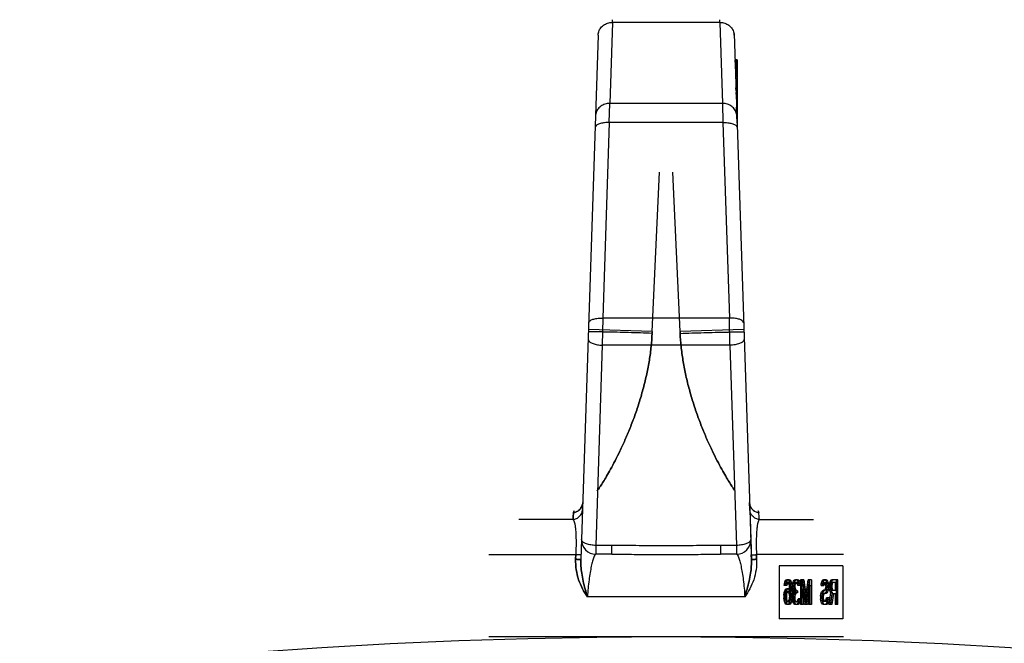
# Model space of a CAD drawing. Header units: millimetres. Extents: x 0 to 420, y 0 to 297.
# Tile 28 of 33: x 334.3 to 337.91, y 260.14 to 262.43. Entities that reach past the tile are written whole.
import ezdxf

# ---------------------------------------------------------------- set-up
doc = ezdxf.new("R2010")
doc.units = ezdxf.units.MM
doc.header["$LTSCALE"] = 23.1
doc.layers.add('001-M31079-X02', color=7, linetype='CONTINUOUS')
doc.layers.add('01_GLOBAL', color=7, linetype='CONTINUOUS')

msp = doc.modelspace()

# ---------------------------------------------------------------- linework, layer by layer
at = {"layer": '001-M31079-X02', "color": 9, "linetype": 'Continuous'}
for p, q in [((336.4763, 262.4194), (336.4665, 262.1227)), ((336.4763, 262.4194), (336.4765, 262.4293)), ((336.4763, 262.4194), (336.4765, 262.4293)), ((336.8708, 262.4194), (336.4763, 262.4194)), ((336.8708, 262.4194), (336.8706, 262.4293)), ((336.8708, 262.4194), (336.8706, 262.4293)), ((336.8708, 262.4194), (336.8805, 262.1227)), ((336.4243, 262.3731), (336.4245, 262.3791)), ((336.4243, 262.3731), (336.3609, 260.4505)), ((336.4651, 262.0523), (336.4665, 262.1227)), ((336.8805, 262.1227), (336.4665, 262.1227)), ((336.8805, 262.1227), (336.8819, 262.0523)), ((336.4651, 262.0523), (336.4415, 261.336)), ((336.8819, 262.0523), (336.4651, 262.0523)), ((336.8819, 262.0523), (336.9056, 261.336)), ((336.4415, 261.336), (336.4395, 261.2365)), ((336.9056, 261.336), (336.4415, 261.336)), ((336.9076, 261.2365), (336.9056, 261.336)), ((336.6226, 261.2863), (336.3887, 261.2938)), ((336.9583, 261.2938), (336.7245, 261.2863)), ((336.4395, 261.2365), (336.4153, 260.5024)), ((336.9076, 261.2365), (336.4395, 261.2365)), ((336.9076, 261.2365), (336.9318, 260.5024)), ((336.3678, 260.6601), (336.3686, 260.6599)), ((336.9791, 260.66), (336.9793, 260.6601)), ((336.3318, 260.5972), (336.1332, 260.5972)), ((337.0152, 260.5972), (337.2139, 260.5972)), ((336.4153, 260.5024), (336.4153, 260.4703)), ((336.4749, 260.5024), (336.4153, 260.5024)), ((336.4749, 260.4703), (336.4749, 260.5024)), ((336.8722, 260.5024), (336.8722, 260.4703)), ((336.9318, 260.5024), (336.8722, 260.5024)), ((336.9318, 260.5024), (336.9318, 260.4703)), ((336.0235, 260.4688), (336.3423, 260.4688)), ((336.4749, 260.4703), (336.4153, 260.4703)), ((336.9318, 260.4703), (336.8722, 260.4703)), ((337.3235, 260.4688), (337.0047, 260.4688)), ((336.9617, 260.3143), (336.3853, 260.3143))]:
    msp.add_line(p, q, dxfattribs=at)
at = {"layer": '001-M31079-X02', "color": 7, "linetype": 'Continuous'}
for p, q in [((336.9227, 262.3731), (336.9225, 262.3791)), ((336.9225, 262.3791), (336.9862, 260.4505)), ((336.9258, 262.2818), (336.9258, 262.279)), ((336.9259, 262.279), (336.9259, 262.2735)), ((336.9278, 262.2209), (336.9278, 262.2154)), ((336.9292, 262.1743), (336.9292, 262.1798)), ((336.9293, 262.1767), (336.9293, 262.1711)), ((336.9294, 262.1711), (336.9294, 262.1684)), ((336.9298, 262.1564), (336.9298, 262.1629)), ((336.9299, 262.1601), (336.9299, 262.1545)), ((336.9335, 262.1629), (336.9335, 262.0461)), ((336.93, 262.1545), (336.93, 262.1518)), ((336.9335, 262.0504), (336.9314, 262.1091)), ((336.9316, 262.1079), (336.9316, 262.1018)), ((336.9317, 262.1003), (336.9317, 262.1033)), ((336.9319, 262.0903), (336.9319, 262.0977)), ((336.932, 262.0937), (336.932, 262.0896)), ((336.9329, 262.0658), (336.9335, 262.0514)), ((336.9335, 262.0504), (336.9335, 262.0839)), ((336.9801, 260.6345), (336.9793, 260.6601)), ((336.9801, 260.6345), (336.9856, 260.4675)), ((336.9856, 260.4675), (336.9862, 260.4505)), ((336.9862, 260.4505), (336.9856, 260.4675)), ((336.9856, 260.4675), (336.9862, 260.4505))]:
    msp.add_line(p, q, dxfattribs=at)
at = {"layer": '001-M31079-X02', "color": 6, "linetype": 'Continuous'}
for p, q in [((336.9335, 262.2818), (336.9257, 262.2818)), ((336.9335, 262.279), (336.9258, 262.279)), ((336.9335, 262.2735), (336.926, 262.2735)), ((336.9335, 262.2707), (336.9261, 262.2707)), ((336.9335, 262.2679), (336.9262, 262.2679)), ((336.9335, 262.2818), (336.9335, 262.1629)), ((336.9335, 262.2652), (336.9262, 262.2652)), ((336.9335, 262.2624), (336.9263, 262.2624)), ((336.9335, 262.2596), (336.9264, 262.2596)), ((336.9335, 262.2569), (336.9265, 262.2569)), ((336.9335, 262.2513), (336.9267, 262.2513)), ((336.9335, 262.2486), (336.9268, 262.2486)), ((336.9335, 262.243), (336.927, 262.243)), ((336.9335, 262.2403), (336.9271, 262.2403)), ((336.9335, 262.2375), (336.9272, 262.2375)), ((336.9335, 262.2347), (336.9273, 262.2347)), ((336.9335, 262.232), (336.9274, 262.232)), ((336.9335, 262.2292), (336.9274, 262.2292)), ((336.9335, 262.2264), (336.9275, 262.2264)), ((336.9335, 262.2209), (336.9278, 262.2209)), ((336.9335, 262.2154), (336.9279, 262.2154)), ((336.9335, 262.2098), (336.9281, 262.2098)), ((336.9335, 262.196), (336.9286, 262.196)), ((336.9335, 262.1849), (336.9289, 262.1849)), ((336.9335, 262.1822), (336.929, 262.1822)), ((336.9335, 262.1798), (336.9291, 262.1798)), ((336.9335, 262.1767), (336.9292, 262.1767)), ((336.9335, 262.1743), (336.9292, 262.1743)), ((336.9335, 262.1725), (336.9293, 262.1725)), ((336.9335, 262.1711), (336.9293, 262.1711)), ((336.9335, 262.1684), (336.9294, 262.1684)), ((336.9335, 262.1629), (336.9297, 262.1629)), ((336.9335, 262.1606), (336.9297, 262.1606)), ((336.9335, 262.1601), (336.9298, 262.1601)), ((336.9335, 262.1564), (336.9298, 262.1564)), ((336.9335, 262.1552), (336.9299, 262.1552)), ((336.9335, 262.1545), (336.9299, 262.1545)), ((336.9335, 262.1518), (336.93, 262.1518)), ((336.9335, 262.151), (336.9301, 262.151)), ((336.9335, 262.1465), (336.9302, 262.1465)), ((336.9335, 262.1456), (336.9302, 262.1456)), ((336.9305, 262.1373), (336.9335, 262.1373)), ((336.9335, 262.1369), (336.9305, 262.1369)), ((336.9335, 262.1091), (336.9314, 262.1091)), ((336.9335, 262.1079), (336.9316, 262.1079)), ((336.9335, 262.1033), (336.9316, 262.1033)), ((336.9335, 262.1018), (336.9317, 262.1018)), ((336.9317, 262.1003), (336.9335, 262.1003)), ((336.9335, 262.0983), (336.9318, 262.0983)), ((336.9335, 262.0977), (336.9318, 262.0977)), ((336.9335, 262.0947), (336.9319, 262.0947)), ((336.9335, 262.0903), (336.9319, 262.0903)), ((336.9335, 262.0937), (336.932, 262.0937)), ((336.9335, 262.0918), (336.932, 262.0918)), ((336.9335, 262.0896), (336.9321, 262.0896)), ((336.9335, 262.0887), (336.9321, 262.0887)), ((336.9335, 262.0839), (336.9323, 262.0839)), ((336.9335, 262.0774), (336.9325, 262.0774)), ((336.9335, 262.0733), (336.9326, 262.0733)), ((336.9335, 262.0658), (336.9329, 262.0658)), ((336.6226, 261.2862), (336.6496, 261.8706)), ((336.6226, 261.2862), (336.6496, 261.8706)), ((336.7245, 261.2862), (336.6975, 261.8706)), ((336.7245, 261.2862), (336.6975, 261.8706)), ((336.6223, 261.2798), (336.6225, 261.2841)), ((336.6226, 261.2862), (336.6224, 261.2819)), ((336.7245, 261.2862), (336.7247, 261.2819)), ((336.7248, 261.2798), (336.7246, 261.2841)), ((336.3418, 260.4518), (336.3423, 260.4688)), ((336.3423, 260.4688), (336.3418, 260.4518)), ((337.0052, 260.4518), (337.0047, 260.4688)), ((337.0047, 260.4688), (337.0052, 260.4518)), ((337.0877, 260.4282), (337.0877, 260.2332)), ((337.3214, 260.4282), (337.0877, 260.4282)), ((337.3214, 260.4282), (337.3214, 260.2332)), ((337.1063, 260.3556), (337.107, 260.3614)), ((337.1156, 260.3556), (337.1063, 260.3556)), ((337.107, 260.3614), (337.1091, 260.3691)), ((337.117, 260.3614), (337.107, 260.3614)), ((337.1091, 260.3691), (337.1126, 260.3749)), ((337.1149, 260.3691), (337.1091, 260.3691)), ((337.1112, 260.3614), (337.1098, 260.3556)), ((337.1133, 260.3653), (337.1112, 260.3614)), ((337.1121, 260.3556), (337.1128, 260.3614)), ((337.1126, 260.3749), (337.1161, 260.3769)), ((337.1184, 260.3749), (337.1126, 260.3749)), ((337.1128, 260.3614), (337.1149, 260.3691)), ((337.1154, 260.3672), (337.1133, 260.3653)), ((337.1191, 260.3653), (337.1133, 260.3653)), ((337.1149, 260.3691), (337.1184, 260.3749)), ((337.1254, 260.3672), (337.1154, 260.3672)), ((337.117, 260.3614), (337.1156, 260.3556)), ((337.1247, 260.3769), (337.1161, 260.3769)), ((337.1191, 260.3653), (337.117, 260.3614)), ((337.1184, 260.3749), (337.1219, 260.3769)), ((337.1189, 260.3769), (337.1224, 260.3749)), ((337.1212, 260.3672), (337.1191, 260.3653)), ((337.1217, 260.3653), (337.1196, 260.3672)), ((337.1238, 260.3614), (337.1217, 260.3653)), ((337.1275, 260.3653), (337.1217, 260.3653)), ((337.1224, 260.3749), (337.1259, 260.3691)), ((337.1282, 260.3749), (337.1224, 260.3749)), ((337.1252, 260.3556), (337.1238, 260.3614)), ((337.1338, 260.3614), (337.1238, 260.3614)), ((337.1247, 260.3769), (337.1282, 260.3749)), ((337.1259, 260.3498), (337.1252, 260.3556)), ((337.131, 260.3556), (337.1252, 260.3556)), ((337.1275, 260.3653), (337.1254, 260.3672)), ((337.1259, 260.3691), (337.128, 260.3614)), ((337.1317, 260.3691), (337.1259, 260.3691)), ((337.1296, 260.3614), (337.1275, 260.3653)), ((337.128, 260.3614), (337.1294, 260.3517)), ((337.1282, 260.3749), (337.1317, 260.3691)), ((337.131, 260.3556), (337.1296, 260.3614)), ((337.1317, 260.3498), (337.131, 260.3556)), ((337.1317, 260.3691), (337.1338, 260.3614)), ((337.1338, 260.3614), (337.1352, 260.3517)), ((337.1364, 260.3556), (337.1371, 260.3633)), ((337.1364, 260.3556), (337.1364, 260.3517)), ((337.1457, 260.3556), (337.1364, 260.3556)), ((337.1371, 260.3633), (337.1399, 260.3711)), ((337.1429, 260.3633), (337.1371, 260.3633)), ((337.1399, 260.3711), (337.1427, 260.3749)), ((337.1457, 260.3711), (337.1399, 260.3711)), ((337.1413, 260.3614), (337.1399, 260.3556)), ((337.1399, 260.3517), (337.1399, 260.3556)), ((337.1434, 260.3653), (337.1413, 260.3614)), ((337.1471, 260.3614), (337.1413, 260.3614)), ((337.1422, 260.3556), (337.1429, 260.3633)), ((337.1422, 260.3517), (337.1422, 260.3556)), ((337.1427, 260.3749), (337.1476, 260.3769)), ((337.1485, 260.3749), (337.1427, 260.3749)), ((337.1429, 260.3633), (337.1457, 260.3711)), ((337.1469, 260.3672), (337.1434, 260.3653)), ((337.1492, 260.3653), (337.1434, 260.3653)), ((337.1457, 260.3711), (337.1485, 260.3749)), ((337.1471, 260.3614), (337.1457, 260.3556)), ((337.1457, 260.3556), (337.1457, 260.3517)), ((337.1555, 260.3672), (337.1469, 260.3672)), ((337.1492, 260.3653), (337.1471, 260.3614)), ((337.1548, 260.3769), (337.1476, 260.3769)), ((337.1485, 260.3749), (337.1534, 260.3769)), ((337.149, 260.3769), (337.1539, 260.3749)), ((337.1527, 260.3672), (337.1492, 260.3653)), ((337.1532, 260.3653), (337.1497, 260.3672)), ((337.1553, 260.3614), (337.1532, 260.3653)), ((337.159, 260.3653), (337.1532, 260.3653)), ((337.1539, 260.3749), (337.1567, 260.3711)), ((337.1597, 260.3749), (337.1539, 260.3749)), ((337.1548, 260.3769), (337.1597, 260.3749)), ((337.1567, 260.3556), (337.1553, 260.3614)), ((337.1611, 260.3614), (337.1553, 260.3614)), ((337.159, 260.3653), (337.1555, 260.3672)), ((337.1567, 260.3711), (337.1595, 260.3633)), ((337.1625, 260.3711), (337.1567, 260.3711)), ((337.166, 260.3556), (337.1567, 260.3556)), ((337.1611, 260.3614), (337.159, 260.3653)), ((337.1595, 260.3633), (337.1602, 260.3556)), ((337.1653, 260.3633), (337.1595, 260.3633)), ((337.1597, 260.3749), (337.1625, 260.3711)), ((337.1625, 260.3556), (337.1611, 260.3614)), ((337.1625, 260.3711), (337.1653, 260.3633)), ((337.1653, 260.3633), (337.166, 260.3556)), ((337.1665, 260.3769), (337.1665, 260.2859)), ((337.1786, 260.3769), (337.1665, 260.3769)), ((337.1707, 260.2859), (337.1707, 260.3575)), ((337.1805, 260.2859), (337.1707, 260.3575)), ((337.1765, 260.3575), (337.1707, 260.3575)), ((337.1723, 260.2859), (337.1723, 260.3769)), ((337.1728, 260.3769), (337.1833, 260.2955)), ((337.1765, 260.3575), (337.1765, 260.2859)), ((337.1863, 260.2859), (337.1765, 260.3575)), ((337.1786, 260.3769), (337.1891, 260.2955)), ((337.1833, 260.2955), (337.1938, 260.3769)), ((337.1959, 260.3575), (337.1861, 260.2859)), ((337.1891, 260.2955), (337.1996, 260.3769)), ((337.2017, 260.3575), (337.1919, 260.2859)), ((337.2059, 260.3769), (337.1938, 260.3769)), ((337.1959, 260.3575), (337.1959, 260.2859)), ((337.2017, 260.3575), (337.1959, 260.3575)), ((337.2001, 260.2859), (337.2001, 260.3769)), ((337.2017, 260.2859), (337.2017, 260.3575)), ((337.2059, 260.3769), (337.2059, 260.2859)), ((337.2415, 260.3556), (337.2422, 260.3614)), ((337.2415, 260.3556), (337.2514, 260.3556)), ((337.2422, 260.3614), (337.2443, 260.3691)), ((337.2479, 260.3614), (337.2422, 260.3614)), ((337.2443, 260.3691), (337.2471, 260.3749)), ((337.25, 260.3691), (337.2443, 260.3691)), ((337.2464, 260.3594), (337.2457, 260.3556)), ((337.2478, 260.3633), (337.2464, 260.3594)), ((337.2521, 260.3594), (337.2464, 260.3594)), ((337.2471, 260.3749), (337.2506, 260.3769)), ((337.2528, 260.3749), (337.2471, 260.3749)), ((337.2472, 260.3556), (337.2479, 260.3614)), ((337.2499, 260.3653), (337.2478, 260.3633)), ((337.2535, 260.3633), (337.2478, 260.3633)), ((337.2479, 260.3614), (337.25, 260.3691)), ((337.2598, 260.3653), (337.2499, 260.3653)), ((337.25, 260.3691), (337.2528, 260.3749)), ((337.2598, 260.3769), (337.2506, 260.3769)), ((337.2521, 260.3594), (337.2514, 260.3556)), ((337.2535, 260.3633), (337.2521, 260.3594)), ((337.2528, 260.3749), (337.2563, 260.3769)), ((337.2556, 260.3653), (337.2535, 260.3633)), ((337.2541, 260.3769), (337.2569, 260.3749)), ((337.2562, 260.3633), (337.2541, 260.3653)), ((337.2583, 260.3594), (337.2562, 260.3633)), ((337.2619, 260.3633), (337.2562, 260.3633)), ((337.2569, 260.3749), (337.2597, 260.3711)), ((337.2626, 260.3749), (337.2569, 260.3749)), ((337.259, 260.3536), (337.2583, 260.3594)), ((337.264, 260.3594), (337.2583, 260.3594)), ((337.2597, 260.3711), (337.2625, 260.3633)), ((337.2654, 260.3711), (337.2597, 260.3711)), ((337.2598, 260.3769), (337.2626, 260.3749)), ((337.2619, 260.3633), (337.2598, 260.3653)), ((337.264, 260.3594), (337.2619, 260.3633)), ((337.2625, 260.3633), (337.2632, 260.3556)), ((337.2682, 260.3633), (337.2625, 260.3633)), ((337.2626, 260.3749), (337.2654, 260.3711)), ((337.2632, 260.3478), (337.2632, 260.3556)), ((337.2689, 260.3556), (337.2632, 260.3556)), ((337.2647, 260.3536), (337.264, 260.3594)), ((337.2654, 260.3711), (337.2682, 260.3633)), ((337.2682, 260.3633), (337.2689, 260.3556)), ((337.2689, 260.3556), (337.2689, 260.3478)), ((337.2716, 260.3556), (337.2723, 260.3614)), ((337.2716, 260.3556), (337.2716, 260.3478)), ((337.2815, 260.3556), (337.2716, 260.3556)), ((337.2723, 260.3614), (337.2744, 260.3691)), ((337.2822, 260.3614), (337.2723, 260.3614)), ((337.2744, 260.3691), (337.2772, 260.3749)), ((337.2801, 260.3691), (337.2744, 260.3691)), ((337.2765, 260.3614), (337.2758, 260.3556)), ((337.2758, 260.3498), (337.2758, 260.3556)), ((337.2779, 260.3653), (337.2765, 260.3614)), ((337.2772, 260.3749), (337.2807, 260.3769)), ((337.2829, 260.3749), (337.2772, 260.3749)), ((337.2773, 260.3556), (337.278, 260.3614)), ((337.2773, 260.3556), (337.2773, 260.3478)), ((337.28, 260.3672), (337.2779, 260.3653)), ((337.2836, 260.3653), (337.2779, 260.3653)), ((337.278, 260.3614), (337.2801, 260.3691)), ((337.299, 260.3672), (337.28, 260.3672)), ((337.2801, 260.3691), (337.2829, 260.3749)), ((337.3033, 260.3769), (337.2807, 260.3769)), ((337.2822, 260.3614), (337.2815, 260.3556)), ((337.2815, 260.3556), (337.2815, 260.3498)), ((337.2836, 260.3653), (337.2822, 260.3614)), ((337.2829, 260.3749), (337.2864, 260.3769)), ((337.2857, 260.3672), (337.2836, 260.3653)), ((337.2933, 260.3672), (337.2933, 260.3381)), ((337.2975, 260.2859), (337.2975, 260.3769)), ((337.299, 260.3381), (337.299, 260.3672)), ((337.3033, 260.2859), (337.3033, 260.3769)), ((337.1049, 260.3207), (337.1063, 260.3304)), ((337.1049, 260.3207), (337.1049, 260.311)), ((337.1107, 260.3207), (337.1049, 260.3207)), ((337.1063, 260.3304), (337.1084, 260.3362)), ((337.1121, 260.3304), (337.1063, 260.3304)), ((337.1084, 260.3362), (337.1119, 260.342)), ((337.1084, 260.3362), (337.1142, 260.3362)), ((337.1091, 260.3246), (337.1084, 260.3188)), ((337.1084, 260.313), (337.1084, 260.3188)), ((337.1084, 260.3188), (337.1142, 260.3188)), ((337.1105, 260.3285), (337.1091, 260.3246)), ((337.1149, 260.3246), (337.1091, 260.3246)), ((337.1126, 260.3323), (337.1105, 260.3285)), ((337.1163, 260.3285), (337.1105, 260.3285)), ((337.1107, 260.3207), (337.1121, 260.3304)), ((337.1107, 260.311), (337.1107, 260.3207)), ((337.1119, 260.342), (337.1154, 260.344)), ((337.1177, 260.342), (337.1119, 260.342)), ((337.1121, 260.3304), (337.1142, 260.3362)), ((337.1147, 260.3343), (337.1126, 260.3323)), ((337.1184, 260.3323), (337.1126, 260.3323)), ((337.1142, 260.3362), (337.1177, 260.342)), ((337.1149, 260.3246), (337.1142, 260.3188)), ((337.1142, 260.3188), (337.1142, 260.313)), ((337.1254, 260.3343), (337.1147, 260.3343)), ((337.1163, 260.3285), (337.1149, 260.3246)), ((337.1247, 260.344), (337.1154, 260.344)), ((337.1184, 260.3323), (337.1163, 260.3285)), ((337.1177, 260.342), (337.1212, 260.344)), ((337.1205, 260.3343), (337.1184, 260.3323)), ((337.1189, 260.344), (337.1224, 260.342)), ((337.1217, 260.3323), (337.1196, 260.3343)), ((337.1238, 260.3285), (337.1217, 260.3323)), ((337.1275, 260.3323), (337.1217, 260.3323)), ((337.1224, 260.342), (337.1266, 260.3343)), ((337.1282, 260.342), (337.1224, 260.342)), ((337.1252, 260.3246), (337.1238, 260.3285)), ((337.1296, 260.3285), (337.1238, 260.3285)), ((337.1247, 260.344), (337.1282, 260.342)), ((337.1259, 260.3188), (337.1252, 260.3246)), ((337.1359, 260.3246), (337.1252, 260.3246)), ((337.1275, 260.3323), (337.1254, 260.3343)), ((337.1266, 260.3381), (337.1259, 260.3498)), ((337.1317, 260.3498), (337.1259, 260.3498)), ((337.1259, 260.3188), (337.1259, 260.313)), ((337.1317, 260.3188), (337.1259, 260.3188)), ((337.1266, 260.3381), (337.1266, 260.3343)), ((337.1359, 260.3381), (337.1266, 260.3381)), ((337.1324, 260.3343), (337.1266, 260.3343)), ((337.1296, 260.3285), (337.1275, 260.3323)), ((337.1282, 260.342), (337.1324, 260.3343)), ((337.1294, 260.3517), (337.1301, 260.3381)), ((337.1352, 260.3517), (337.1294, 260.3517)), ((337.1301, 260.3246), (337.1294, 260.311)), ((337.131, 260.3246), (337.1296, 260.3285)), ((337.1301, 260.3246), (337.1301, 260.3381)), ((337.1317, 260.3188), (337.131, 260.3246)), ((337.1324, 260.3381), (337.1317, 260.3498)), ((337.1317, 260.313), (337.1317, 260.3188)), ((337.1324, 260.3343), (337.1324, 260.3381)), ((337.1352, 260.3517), (337.1359, 260.3381)), ((337.1359, 260.3246), (337.1352, 260.311)), ((337.1357, 260.3149), (337.1364, 260.3227)), ((337.1359, 260.3381), (337.1359, 260.3246)), ((337.1371, 260.344), (337.1364, 260.3517)), ((337.1457, 260.3517), (337.1364, 260.3517)), ((337.1364, 260.3227), (337.1378, 260.3285)), ((337.1464, 260.3227), (337.1364, 260.3227)), ((337.1385, 260.3381), (337.1371, 260.344)), ((337.1471, 260.344), (337.1371, 260.344)), ((337.1378, 260.3285), (337.1413, 260.3323)), ((337.1436, 260.3285), (337.1378, 260.3285)), ((337.1413, 260.3323), (337.1385, 260.3381)), ((337.1443, 260.3381), (337.1385, 260.3381)), ((337.1406, 260.3227), (337.1392, 260.3149)), ((337.1399, 260.3517), (337.1413, 260.344)), ((337.1427, 260.3265), (337.1406, 260.3227)), ((337.1413, 260.344), (337.1427, 260.3401)), ((337.1471, 260.3323), (337.1413, 260.3323)), ((337.1415, 260.3149), (337.1422, 260.3227)), ((337.1429, 260.344), (337.1422, 260.3517)), ((337.1422, 260.3227), (337.1436, 260.3285)), ((337.1427, 260.3401), (337.1469, 260.3362)), ((337.1485, 260.3401), (337.1427, 260.3401)), ((337.1469, 260.3285), (337.1427, 260.3265)), ((337.1485, 260.3265), (337.1427, 260.3265)), ((337.1443, 260.3381), (337.1429, 260.344)), ((337.1436, 260.3285), (337.1471, 260.3323)), ((337.1471, 260.3323), (337.1443, 260.3381)), ((337.1464, 260.3227), (337.145, 260.3149)), ((337.1457, 260.3517), (337.1471, 260.344)), ((337.1485, 260.3265), (337.1464, 260.3227)), ((337.1555, 260.3362), (337.1469, 260.3362)), ((337.1555, 260.3285), (337.1469, 260.3285)), ((337.1471, 260.344), (337.1485, 260.3401)), ((337.1485, 260.3401), (337.1527, 260.3362)), ((337.1527, 260.3285), (337.1485, 260.3265)), ((337.1497, 260.3285), (337.1497, 260.3362)), ((337.1555, 260.3362), (337.1555, 260.3285)), ((337.2394, 260.3168), (337.2408, 260.3246)), ((337.2408, 260.3246), (337.2436, 260.3323)), ((337.2465, 260.3246), (337.2408, 260.3246)), ((337.2436, 260.3323), (337.2464, 260.3362)), ((337.2493, 260.3323), (337.2436, 260.3323)), ((337.245, 260.3207), (337.2436, 260.3149)), ((337.2471, 260.3246), (337.245, 260.3207)), ((337.2507, 260.3207), (337.245, 260.3207)), ((337.2451, 260.3168), (337.2465, 260.3246)), ((337.2464, 260.3362), (337.2499, 260.3381)), ((337.2521, 260.3362), (337.2464, 260.3362)), ((337.2465, 260.3246), (337.2493, 260.3323)), ((337.2499, 260.3265), (337.2471, 260.3246)), ((337.2528, 260.3246), (337.2471, 260.3246)), ((337.2493, 260.3323), (337.2521, 260.3362)), ((337.2507, 260.3207), (337.2493, 260.3149)), ((337.2598, 260.3381), (337.2499, 260.3381)), ((337.2598, 260.3265), (337.2499, 260.3265)), ((337.2528, 260.3246), (337.2507, 260.3207)), ((337.2521, 260.3362), (337.2556, 260.3381)), ((337.2556, 260.3265), (337.2528, 260.3246)), ((337.2541, 260.3381), (337.2562, 260.3401)), ((337.2569, 260.3285), (337.2541, 260.3265)), ((337.2562, 260.3401), (337.2583, 260.344)), ((337.2619, 260.3401), (337.2562, 260.3401)), ((337.2597, 260.3323), (337.2569, 260.3285)), ((337.2626, 260.3285), (337.2569, 260.3285)), ((337.2583, 260.344), (337.259, 260.3498)), ((337.264, 260.344), (337.2583, 260.344)), ((337.259, 260.3536), (337.259, 260.3498)), ((337.2647, 260.3536), (337.259, 260.3536)), ((337.2647, 260.3498), (337.259, 260.3498)), ((337.2625, 260.3401), (337.2597, 260.3323)), ((337.2654, 260.3323), (337.2597, 260.3323)), ((337.2598, 260.3381), (337.2619, 260.3401)), ((337.2626, 260.3285), (337.2598, 260.3265)), ((337.2619, 260.3401), (337.264, 260.344)), ((337.2632, 260.3478), (337.2625, 260.3401)), ((337.2682, 260.3401), (337.2625, 260.3401)), ((337.2654, 260.3323), (337.2626, 260.3285)), ((337.2689, 260.3478), (337.2632, 260.3478)), ((337.264, 260.344), (337.2647, 260.3498)), ((337.2647, 260.3498), (337.2647, 260.3536)), ((337.2682, 260.3401), (337.2654, 260.3323)), ((337.2689, 260.3478), (337.2682, 260.3401)), ((337.2709, 260.2859), (337.2772, 260.3304)), ((337.2723, 260.342), (337.2716, 260.3478)), ((337.2773, 260.3478), (337.2716, 260.3478)), ((337.2744, 260.3343), (337.2723, 260.342)), ((337.278, 260.342), (337.2723, 260.342)), ((337.2772, 260.3304), (337.2744, 260.3343)), ((337.2801, 260.3343), (337.2744, 260.3343)), ((337.2758, 260.3498), (337.2765, 260.344)), ((337.2815, 260.3498), (337.2758, 260.3498)), ((337.2814, 260.3265), (337.2758, 260.2859)), ((337.2765, 260.344), (337.2779, 260.3401)), ((337.2822, 260.344), (337.2765, 260.344)), ((337.2766, 260.2859), (337.2829, 260.3304)), ((337.2829, 260.3304), (337.2772, 260.3304)), ((337.278, 260.342), (337.2773, 260.3478)), ((337.2779, 260.3401), (337.28, 260.3381)), ((337.2836, 260.3401), (337.2779, 260.3401)), ((337.2801, 260.3343), (337.278, 260.342)), ((337.28, 260.3381), (337.299, 260.3381)), ((337.2829, 260.3304), (337.2801, 260.3343)), ((337.2814, 260.3265), (337.299, 260.3265)), ((337.2815, 260.3498), (337.2822, 260.344)), ((337.2871, 260.3265), (337.2815, 260.2859)), ((337.2822, 260.344), (337.2836, 260.3401)), ((337.2836, 260.3401), (337.2857, 260.3381)), ((337.2933, 260.3265), (337.2933, 260.2859)), ((337.299, 260.3265), (337.299, 260.2859)), ((337.1063, 260.3014), (337.1049, 260.311)), ((337.1107, 260.311), (337.1049, 260.311)), ((337.1084, 260.2936), (337.1063, 260.3014)), ((337.1163, 260.3014), (337.1063, 260.3014)), ((337.1084, 260.313), (337.1091, 260.3072)), ((337.1142, 260.313), (337.1084, 260.313)), ((337.1119, 260.2878), (337.1084, 260.2936)), ((337.1142, 260.2936), (337.1084, 260.2936)), ((337.1091, 260.3072), (337.1105, 260.3014)), ((337.1149, 260.3072), (337.1091, 260.3072)), ((337.1105, 260.3014), (337.1126, 260.2975)), ((337.1121, 260.3014), (337.1107, 260.311)), ((337.1154, 260.2859), (337.1119, 260.2878)), ((337.1177, 260.2878), (337.1119, 260.2878)), ((337.1142, 260.2936), (337.1121, 260.3014)), ((337.1126, 260.2975), (337.1147, 260.2955)), ((337.1184, 260.2975), (337.1126, 260.2975)), ((337.1142, 260.313), (337.1149, 260.3072)), ((337.1177, 260.2878), (337.1142, 260.2936)), ((337.1254, 260.2955), (337.1147, 260.2955)), ((337.1149, 260.3072), (337.1163, 260.3014)), ((337.1247, 260.2859), (337.1154, 260.2859)), ((337.1163, 260.3014), (337.1184, 260.2975)), ((337.1212, 260.2859), (337.1177, 260.2878)), ((337.1184, 260.2975), (337.1205, 260.2955)), ((337.1224, 260.2878), (337.1189, 260.2859)), ((337.1196, 260.2955), (337.1217, 260.2975)), ((337.1217, 260.2975), (337.1238, 260.3014)), ((337.1275, 260.2975), (337.1217, 260.2975)), ((337.1259, 260.2936), (337.1224, 260.2878)), ((337.1282, 260.2878), (337.1224, 260.2878)), ((337.1238, 260.3014), (337.1252, 260.3072)), ((337.1338, 260.3014), (337.1238, 260.3014)), ((337.1282, 260.2878), (337.1247, 260.2859)), ((337.1252, 260.3072), (337.1259, 260.313)), ((337.131, 260.3072), (337.1252, 260.3072)), ((337.1254, 260.2955), (337.1275, 260.2975)), ((337.1317, 260.313), (337.1259, 260.313)), ((337.128, 260.3014), (337.1259, 260.2936)), ((337.1317, 260.2936), (337.1259, 260.2936)), ((337.1275, 260.2975), (337.1296, 260.3014)), ((337.1294, 260.311), (337.128, 260.3014)), ((337.1317, 260.2936), (337.1282, 260.2878)), ((337.1352, 260.311), (337.1294, 260.311)), ((337.1296, 260.3014), (337.131, 260.3072)), ((337.131, 260.3072), (337.1317, 260.313)), ((337.1338, 260.3014), (337.1317, 260.2936)), ((337.1352, 260.311), (337.1338, 260.3014)), ((337.1357, 260.3149), (337.1357, 260.3072)), ((337.145, 260.3149), (337.1357, 260.3149)), ((337.1364, 260.3014), (337.1357, 260.3072)), ((337.145, 260.3072), (337.1357, 260.3072)), ((337.1378, 260.2955), (337.1364, 260.3014)), ((337.1364, 260.3014), (337.1422, 260.3014)), ((337.1399, 260.2917), (337.1378, 260.2955)), ((337.1436, 260.2955), (337.1378, 260.2955)), ((337.1392, 260.3072), (337.1392, 260.3149)), ((337.1392, 260.3072), (337.1399, 260.3033)), ((337.1399, 260.3033), (337.1413, 260.2994)), ((337.1457, 260.3033), (337.1399, 260.3033)), ((337.1427, 260.2878), (337.1399, 260.2917)), ((337.1457, 260.2917), (337.1399, 260.2917)), ((337.1413, 260.2994), (337.1427, 260.2975)), ((337.1471, 260.2994), (337.1413, 260.2994)), ((337.1415, 260.3072), (337.1415, 260.3149)), ((337.1422, 260.3014), (337.1415, 260.3072)), ((337.1436, 260.2955), (337.1422, 260.3014)), ((337.1427, 260.2975), (337.1462, 260.2955)), ((337.1485, 260.2975), (337.1427, 260.2975)), ((337.1455, 260.2859), (337.1427, 260.2878)), ((337.1485, 260.2878), (337.1427, 260.2878)), ((337.1457, 260.2917), (337.1436, 260.2955)), ((337.145, 260.3149), (337.145, 260.3072)), ((337.145, 260.3072), (337.1457, 260.3033)), ((337.1569, 260.2859), (337.1455, 260.2859)), ((337.1457, 260.3033), (337.1471, 260.2994)), ((337.1485, 260.2878), (337.1457, 260.2917)), ((337.1562, 260.2955), (337.1462, 260.2955)), ((337.1471, 260.2994), (337.1485, 260.2975)), ((337.1485, 260.2975), (337.152, 260.2955)), ((337.1513, 260.2859), (337.1485, 260.2878)), ((337.1504, 260.2955), (337.1539, 260.2975)), ((337.1539, 260.2878), (337.1511, 260.2859)), ((337.1539, 260.2975), (337.1553, 260.2994)), ((337.1597, 260.2975), (337.1539, 260.2975)), ((337.1567, 260.2917), (337.1539, 260.2878)), ((337.1597, 260.2878), (337.1539, 260.2878)), ((337.1553, 260.2994), (337.1567, 260.3033)), ((337.1611, 260.2994), (337.1553, 260.2994)), ((337.1562, 260.2955), (337.1597, 260.2975)), ((337.1567, 260.3033), (337.1574, 260.3072)), ((337.1625, 260.3033), (337.1567, 260.3033)), ((337.1588, 260.2955), (337.1567, 260.2917)), ((337.1625, 260.2917), (337.1567, 260.2917)), ((337.1597, 260.2878), (337.1569, 260.2859)), ((337.1667, 260.3072), (337.1574, 260.3072)), ((337.1602, 260.3014), (337.1588, 260.2955)), ((337.1646, 260.2955), (337.1588, 260.2955)), ((337.1597, 260.2975), (337.1611, 260.2994)), ((337.1625, 260.2917), (337.1597, 260.2878)), ((337.1609, 260.3072), (337.1602, 260.3014)), ((337.166, 260.3014), (337.1602, 260.3014)), ((337.1611, 260.2994), (337.1625, 260.3033)), ((337.1625, 260.3033), (337.1632, 260.3072)), ((337.1646, 260.2955), (337.1625, 260.2917)), ((337.166, 260.3014), (337.1646, 260.2955)), ((337.1667, 260.3072), (337.166, 260.3014)), ((337.1765, 260.2859), (337.1665, 260.2859)), ((337.1919, 260.2859), (337.1805, 260.2859)), ((337.1891, 260.2955), (337.1833, 260.2955)), ((337.2059, 260.2859), (337.1959, 260.2859)), ((337.2394, 260.3168), (337.2394, 260.3072)), ((337.2451, 260.3168), (337.2394, 260.3168)), ((337.2408, 260.2994), (337.2394, 260.3072)), ((337.2451, 260.3072), (337.2394, 260.3072)), ((337.2436, 260.2917), (337.2408, 260.2994)), ((337.2465, 260.2994), (337.2408, 260.2994)), ((337.2436, 260.3091), (337.2436, 260.3149)), ((337.2493, 260.3149), (337.2436, 260.3149)), ((337.2436, 260.3091), (337.245, 260.3033)), ((337.2493, 260.3091), (337.2436, 260.3091)), ((337.2464, 260.2878), (337.2436, 260.2917)), ((337.2493, 260.2917), (337.2436, 260.2917)), ((337.245, 260.3033), (337.2471, 260.2994)), ((337.2507, 260.3033), (337.245, 260.3033)), ((337.2451, 260.3072), (337.2451, 260.3168)), ((337.2465, 260.2994), (337.2451, 260.3072)), ((337.2499, 260.2859), (337.2464, 260.2878)), ((337.2521, 260.2878), (337.2464, 260.2878)), ((337.2493, 260.2917), (337.2465, 260.2994)), ((337.2471, 260.2994), (337.2499, 260.2975)), ((337.2528, 260.2994), (337.2471, 260.2994)), ((337.2493, 260.3149), (337.2493, 260.3091)), ((337.2493, 260.3091), (337.2507, 260.3033)), ((337.2521, 260.2878), (337.2493, 260.2917)), ((337.2612, 260.2975), (337.2499, 260.2975)), ((337.2612, 260.2859), (337.2499, 260.2859)), ((337.2507, 260.3033), (337.2528, 260.2994)), ((337.2556, 260.2859), (337.2521, 260.2878)), ((337.2528, 260.2994), (337.2556, 260.2975)), ((337.2555, 260.2975), (337.2583, 260.2994)), ((337.259, 260.2878), (337.2555, 260.2859)), ((337.2583, 260.2994), (337.2604, 260.3052)), ((337.264, 260.2994), (337.2583, 260.2994)), ((337.2625, 260.2936), (337.259, 260.2878)), ((337.2647, 260.2878), (337.259, 260.2878)), ((337.2604, 260.3052), (337.2611, 260.311)), ((337.2661, 260.3052), (337.2604, 260.3052)), ((337.271, 260.311), (337.2611, 260.311)), ((337.2612, 260.2975), (337.264, 260.2994)), ((337.2647, 260.2878), (337.2612, 260.2859)), ((337.2646, 260.3033), (337.2625, 260.2936)), ((337.2682, 260.2936), (337.2625, 260.2936)), ((337.264, 260.2994), (337.2661, 260.3052)), ((337.2653, 260.311), (337.2646, 260.3033)), ((337.2703, 260.3033), (337.2646, 260.3033)), ((337.2682, 260.2936), (337.2647, 260.2878)), ((337.2661, 260.3052), (337.2668, 260.311)), ((337.2703, 260.3033), (337.2682, 260.2936)), ((337.271, 260.311), (337.2703, 260.3033)), ((337.2815, 260.2859), (337.2709, 260.2859)), ((337.3033, 260.2859), (337.2933, 260.2859)), ((337.3214, 260.2332), (337.0877, 260.2332)), ((336.0235, 260.1682), (337.3235, 260.1682))]:
    msp.add_line(p, q, dxfattribs=at)
at = {"layer": '001-M31079-X02', "color": 9, "linetype": 'Continuous'}
msp.add_lwpolyline([(336.9791, 260.66), (336.9789, 260.66), (336.9786, 260.66), (336.9785, 260.6599)], dxfattribs=at)
for centre, start, end in [((336.4153, 260.5223), 178.1099, 270), ((336.9318, 260.5223), 270, 1.8901)]:
    msp.add_arc(centre, 0.052, start, end, dxfattribs=at)
for points, knots in [([(336.4243, 262.3731), (336.4244, 262.3759), (336.4251, 262.3813), (336.4276, 262.3893), (336.4316, 262.3966), (336.4369, 262.4033), (336.4433, 262.409), (336.4507, 262.4136), (336.4588, 262.417), (336.4674, 262.419), (336.4733, 262.4195), (336.4763, 262.4194)], [0, 0, 0, 0, 0.106813, 0.214154, 0.322472, 0.4321, 0.543208, 0.655792, 0.769679, 0.884556, 1, 1, 1, 1]), ([(336.8708, 262.4194), (336.8737, 262.4195), (336.8796, 262.419), (336.8883, 262.417), (336.8964, 262.4136), (336.9038, 262.409), (336.9102, 262.4033), (336.9154, 262.3966), (336.9194, 262.3893), (336.9219, 262.3813), (336.9226, 262.3759), (336.9227, 262.3731)], [0, 0, 0, 0, 0.115443, 0.230318, 0.344204, 0.456787, 0.567894, 0.677521, 0.78584, 0.893181, 1, 1, 1, 1]), ([(336.4665, 262.1227), (336.4635, 262.1227), (336.4576, 262.1223), (336.449, 262.1202), (336.4409, 262.1169), (336.4335, 262.1123), (336.4271, 262.1065), (336.4218, 262.0999), (336.4178, 262.0925), (336.4153, 262.0846), (336.4146, 262.0791), (336.4145, 262.0764)], [0, 0, 0, 0, 0.115443, 0.230319, 0.344206, 0.456789, 0.567896, 0.677523, 0.785842, 0.893182, 1, 1, 1, 1]), ([(336.9325, 262.0764), (336.9324, 262.0791), (336.9317, 262.0845), (336.9293, 262.0923), (336.9254, 262.0995), (336.9204, 262.1061), (336.9141, 262.1118), (336.9068, 262.1166), (336.8985, 262.1201), (336.8897, 262.1223), (336.8836, 262.1227), (336.8805, 262.1227)], [0, 0, 0, 0, 0.106197, 0.212482, 0.316463, 0.423719, 0.533532, 0.647096, 0.762514, 0.881834, 1, 1, 1, 1]), ([(336.4651, 262.0523), (336.4621, 262.0524), (336.4563, 262.0524), (336.4478, 262.0518), (336.4399, 262.0507), (336.4327, 262.049), (336.4262, 262.0469), (336.4209, 262.0443), (336.4158, 262.0408), (336.4132, 262.0367), (336.4131, 262.0342)], [0, 0, 0, 0, 0.152256, 0.299882, 0.435668, 0.563689, 0.679641, 0.78213, 0.868326, 1, 1, 1, 1]), ([(336.8819, 262.0523), (336.8849, 262.0524), (336.8908, 262.0524), (336.8992, 262.0518), (336.9072, 262.0507), (336.9144, 262.049), (336.9208, 262.0469), (336.9262, 262.0443), (336.9313, 262.0408), (336.9338, 262.0367), (336.9339, 262.0342)], [0, 0, 0, 0, 0.152256, 0.299882, 0.435668, 0.563689, 0.679641, 0.78213, 0.868326, 1, 1, 1, 1]), ([(336.3895, 261.3178), (336.3896, 261.3203), (336.392, 261.3242), (336.3968, 261.3277), (336.4021, 261.3303), (336.4085, 261.3325), (336.4159, 261.3342), (336.424, 261.3354), (336.4326, 261.336), (336.4385, 261.336), (336.4415, 261.336)], [0, 0, 0, 0, 0.126995, 0.210764, 0.310848, 0.426768, 0.556664, 0.697789, 0.846804, 1, 1, 1, 1]), ([(336.9576, 261.3178), (336.9575, 261.3203), (336.9551, 261.3242), (336.9502, 261.3277), (336.9449, 261.3303), (336.9385, 261.3325), (336.9312, 261.3342), (336.9231, 261.3354), (336.9145, 261.336), (336.9086, 261.336), (336.9056, 261.336)], [0, 0, 0, 0, 0.126991, 0.210759, 0.310842, 0.426762, 0.55666, 0.697786, 0.846802, 1, 1, 1, 1]), ([(336.3875, 261.2581), (336.3874, 261.2556), (336.3897, 261.2514), (336.3944, 261.2475), (336.3997, 261.2445), (336.4061, 261.2419), (336.4135, 261.2397), (336.4217, 261.2381), (336.4305, 261.2369), (336.4364, 261.2366), (336.4395, 261.2365)], [0, 0, 0, 0, 0.126512, 0.210417, 0.310819, 0.42713, 0.557361, 0.698627, 0.847454, 1, 1, 1, 1]), ([(336.6223, 261.2798), (336.608, 261.2803), (336.5792, 261.2812), (336.5364, 261.2825), (336.5014, 261.2834), (336.4749, 261.2841), (336.4571, 261.2845), (336.441, 261.2848), (336.427, 261.2851), (336.4151, 261.2852), (336.4054, 261.2854), (336.3982, 261.2853), (336.3927, 261.2855), (336.3904, 261.2849), (336.3884, 261.2853), (336.3884, 261.2849)], [0, 0, 0, 0, 0.182962, 0.369774, 0.549122, 0.632143, 0.708795, 0.777781, 0.838136, 0.889087, 0.930292, 0.96162, 0.983338, 0.995881, 1, 1, 1, 1]), ([(336.6223, 261.2798), (336.6215, 261.2636), (336.619, 261.2308), (336.6123, 261.1812), (336.6027, 261.1308), (336.5906, 261.0801), (336.576, 261.0297), (336.5596, 260.9806), (336.5418, 260.9336), (336.5234, 260.8897), (336.5049, 260.8496), (336.4871, 260.8139), (336.4707, 260.7832), (336.4559, 260.7573), (336.4438, 260.7373), (336.433, 260.7207), (336.4275, 260.7124), (336.4185, 260.6998), (336.4275, 260.7124), (336.433, 260.7207), (336.4438, 260.7373), (336.4559, 260.7573), (336.4707, 260.7832), (336.4871, 260.8139), (336.5049, 260.8496), (336.5234, 260.8897), (336.5418, 260.9336), (336.5596, 260.9806), (336.576, 261.0297), (336.5906, 261.0801), (336.6027, 261.1308), (336.6123, 261.1812), (336.619, 261.2308), (336.6215, 261.2636), (336.6223, 261.2798)], [0, 0, 0, 0, 0.039301, 0.079801, 0.121473, 0.163907, 0.206514, 0.248688, 0.28962, 0.328467, 0.36444, 0.396862, 0.425222, 0.449191, 0.468617, 0.483486, 0.493894, 0.5, 0.506106, 0.516514, 0.531383, 0.550809, 0.574779, 0.603138, 0.635561, 0.671534, 0.71038, 0.751313, 0.793487, 0.836094, 0.878527, 0.9202, 0.960699, 1, 1, 1, 1]), ([(336.6223, 261.2798), (336.6215, 261.2636), (336.619, 261.2308), (336.6123, 261.1812), (336.6027, 261.1308), (336.5906, 261.0801), (336.576, 261.0297), (336.5596, 260.9806), (336.5418, 260.9336), (336.5234, 260.8897), (336.5049, 260.8496), (336.4871, 260.8139), (336.4707, 260.7832), (336.4559, 260.7573), (336.4438, 260.7373), (336.433, 260.7207), (336.4275, 260.7124), (336.4185, 260.6998), (336.4275, 260.7124), (336.433, 260.7207), (336.4438, 260.7373), (336.4559, 260.7573), (336.4707, 260.7832), (336.4871, 260.8139), (336.5049, 260.8496), (336.5234, 260.8897), (336.5418, 260.9336), (336.5596, 260.9806), (336.576, 261.0297), (336.5906, 261.0801), (336.6027, 261.1308), (336.6123, 261.1812), (336.619, 261.2308), (336.6215, 261.2636), (336.6223, 261.2798)], [0, 0, 0, 0, 0.039301, 0.079801, 0.121473, 0.163907, 0.206514, 0.248688, 0.28962, 0.328467, 0.36444, 0.396862, 0.425222, 0.449191, 0.468617, 0.483486, 0.493894, 0.5, 0.506106, 0.516514, 0.531383, 0.550809, 0.574779, 0.603138, 0.635561, 0.671534, 0.71038, 0.751313, 0.793487, 0.836094, 0.878527, 0.9202, 0.960699, 1, 1, 1, 1]), ([(336.7248, 261.2798), (336.739, 261.2803), (336.7679, 261.2812), (336.8107, 261.2825), (336.8457, 261.2834), (336.8721, 261.2841), (336.8899, 261.2845), (336.906, 261.2848), (336.9201, 261.2851), (336.9319, 261.2852), (336.9416, 261.2854), (336.9488, 261.2853), (336.9543, 261.2855), (336.9566, 261.2849), (336.9586, 261.2853), (336.9586, 261.2849)], [0, 0, 0, 0, 0.182962, 0.369774, 0.549122, 0.632143, 0.708795, 0.777781, 0.838136, 0.889087, 0.930292, 0.96162, 0.983338, 0.995881, 1, 1, 1, 1]), ([(336.7248, 261.2798), (336.7255, 261.2636), (336.728, 261.2308), (336.7348, 261.1812), (336.7443, 261.1308), (336.7565, 261.0801), (336.771, 261.0297), (336.7874, 260.9806), (336.8052, 260.9336), (336.8237, 260.8897), (336.8421, 260.8496), (336.8599, 260.8139), (336.8763, 260.7832), (336.8911, 260.7574), (336.9033, 260.7373), (336.914, 260.7207), (336.9195, 260.7124), (336.9286, 260.6998), (336.9195, 260.7124), (336.914, 260.7207), (336.9033, 260.7373), (336.8911, 260.7574), (336.8763, 260.7832), (336.8599, 260.8139), (336.8421, 260.8496), (336.8237, 260.8897), (336.8052, 260.9336), (336.7874, 260.9806), (336.771, 261.0297), (336.7565, 261.0801), (336.7443, 261.1308), (336.7348, 261.1812), (336.728, 261.2308), (336.7255, 261.2636), (336.7248, 261.2798)], [0, 0, 0, 0, 0.039312, 0.079811, 0.121482, 0.163914, 0.206516, 0.248687, 0.289616, 0.32846, 0.364432, 0.396853, 0.425213, 0.449184, 0.468611, 0.483481, 0.493892, 0.5, 0.506108, 0.516519, 0.531389, 0.550816, 0.574787, 0.603147, 0.635568, 0.67154, 0.710384, 0.751314, 0.793484, 0.836086, 0.878518, 0.920189, 0.960689, 1, 1, 1, 1]), ([(336.7248, 261.2798), (336.7255, 261.2636), (336.728, 261.2308), (336.7348, 261.1812), (336.7443, 261.1308), (336.7565, 261.0801), (336.771, 261.0297), (336.7874, 260.9806), (336.8052, 260.9336), (336.8237, 260.8897), (336.8421, 260.8496), (336.8599, 260.8139), (336.8763, 260.7832), (336.8911, 260.7574), (336.9033, 260.7373), (336.914, 260.7207), (336.9195, 260.7124), (336.9286, 260.6998), (336.9195, 260.7124), (336.914, 260.7207), (336.9033, 260.7373), (336.8911, 260.7574), (336.8763, 260.7832), (336.8599, 260.8139), (336.8421, 260.8496), (336.8237, 260.8897), (336.8052, 260.9336), (336.7874, 260.9806), (336.771, 261.0297), (336.7565, 261.0801), (336.7443, 261.1308), (336.7348, 261.1812), (336.728, 261.2308), (336.7255, 261.2636), (336.7248, 261.2798)], [0, 0, 0, 0, 0.039312, 0.079811, 0.121482, 0.163914, 0.206516, 0.248687, 0.289616, 0.32846, 0.364432, 0.396853, 0.425213, 0.449184, 0.468611, 0.483481, 0.493892, 0.5, 0.506108, 0.516519, 0.531389, 0.550816, 0.574787, 0.603147, 0.635568, 0.67154, 0.710384, 0.751314, 0.793484, 0.836086, 0.878518, 0.920189, 0.960689, 1, 1, 1, 1]), ([(336.9595, 261.2581), (336.9596, 261.2556), (336.9575, 261.2515), (336.9529, 261.2477), (336.9478, 261.2448), (336.9416, 261.2421), (336.9342, 261.2399), (336.9258, 261.2381), (336.9169, 261.2369), (336.9107, 261.2366), (336.9076, 261.2365)], [0, 0, 0, 0, 0.125265, 0.205075, 0.302151, 0.415869, 0.546303, 0.68904, 0.843669, 1, 1, 1, 1]), ([(336.3343, 260.6229), (336.3386, 260.6235), (336.3473, 260.6263), (336.3584, 260.6348), (336.3658, 260.6467), (336.3676, 260.6557), (336.3678, 260.6601)], [0, 0, 0, 0, 0.241058, 0.498399, 0.756595, 1, 1, 1, 1]), ([(336.3678, 260.6601), (336.3676, 260.6557), (336.3658, 260.6467), (336.3584, 260.6348), (336.3473, 260.6263), (336.3386, 260.6235), (336.3343, 260.6229)], [0, 0, 0, 0, 0.243405, 0.501601, 0.758942, 1, 1, 1, 1]), ([(336.9793, 260.6601), (336.9794, 260.6558), (336.9812, 260.6467), (336.9886, 260.6349), (336.9996, 260.6263), (337.0084, 260.6235), (337.0128, 260.6229)], [0, 0, 0, 0, 0.241973, 0.499632, 0.757513, 1, 1, 1, 1]), ([(336.9793, 260.6601), (336.9794, 260.6557), (336.9813, 260.6467), (336.9886, 260.6348), (336.9997, 260.6263), (337.0085, 260.6235), (337.0128, 260.6229)], [0, 0, 0, 0, 0.243405, 0.501601, 0.758942, 1, 1, 1, 1]), ([(336.3318, 260.5972), (336.3363, 260.5977), (336.3454, 260.6002), (336.3571, 260.6086), (336.3648, 260.6207), (336.3668, 260.63), (336.3669, 260.6345)], [0, 0, 0, 0, 0.242564, 0.501153, 0.75904, 1, 1, 1, 1]), ([(336.3318, 260.5972), (336.3322, 260.602), (336.3329, 260.6106), (336.3338, 260.6192), (336.3343, 260.6229)], [0, 0, 0, 0, 0.562316, 1, 1, 1, 1]), ([(336.3343, 260.6229), (336.3338, 260.6192), (336.3329, 260.6106), (336.3322, 260.602), (336.3318, 260.5972)], [0, 0, 0, 0, 0.437684, 1, 1, 1, 1]), ([(336.3343, 260.6229), (336.3346, 260.6252), (336.3384, 260.6337), (336.3346, 260.6252), (336.3343, 260.6229)], [0, 0, 0, 0, 0.500002, 1, 1, 1, 1]), ([(336.3343, 260.6229), (336.3346, 260.6252), (336.3384, 260.6337), (336.3346, 260.6252), (336.3343, 260.6229)], [0, 0, 0, 0, 0.500002, 1, 1, 1, 1]), ([(337.0152, 260.5972), (337.0108, 260.5977), (337.0016, 260.6002), (336.99, 260.6086), (336.9822, 260.6207), (336.9803, 260.63), (336.9801, 260.6345)], [0, 0, 0, 0, 0.242564, 0.501153, 0.75904, 1, 1, 1, 1]), ([(337.0128, 260.6229), (337.0125, 260.6252), (337.0086, 260.6337), (337.0125, 260.6252), (337.0128, 260.6229)], [0, 0, 0, 0, 0.500001, 1, 1, 1, 1]), ([(337.0128, 260.6229), (337.0125, 260.6252), (337.0086, 260.6337), (337.0125, 260.6252), (337.0128, 260.6229)], [0, 0, 0, 0, 0.500001, 1, 1, 1, 1]), ([(337.0152, 260.5972), (337.0149, 260.602), (337.0141, 260.6106), (337.0132, 260.6192), (337.0128, 260.6229)], [0, 0, 0, 0, 0.562316, 1, 1, 1, 1]), ([(336.3318, 260.5972), (336.3332, 260.596), (336.3356, 260.5919), (336.3381, 260.5838), (336.3402, 260.5723), (336.3418, 260.5572), (336.3428, 260.5388), (336.3433, 260.5173), (336.3431, 260.4936), (336.3427, 260.4772), (336.3423, 260.4688)], [0, 0, 0, 0, 0.042449, 0.106151, 0.195249, 0.311518, 0.454584, 0.621436, 0.806081, 1, 1, 1, 1]), ([(337.0152, 260.5972), (337.0139, 260.596), (337.0115, 260.5919), (337.0089, 260.5838), (337.0068, 260.5723), (337.0052, 260.5572), (337.0042, 260.5388), (337.0037, 260.5173), (337.0039, 260.4936), (337.0044, 260.4772), (337.0047, 260.4688)], [0, 0, 0, 0, 0.042449, 0.106151, 0.195248, 0.311518, 0.454583, 0.621435, 0.806081, 1, 1, 1, 1]), ([(336.4153, 260.5024), (336.4122, 260.5025), (336.4062, 260.5029), (336.3975, 260.504), (336.3893, 260.5057), (336.3818, 260.5079), (336.3754, 260.5105), (336.3702, 260.5135), (336.3654, 260.5174), (336.3632, 260.5215), (336.3633, 260.5241)], [0, 0, 0, 0, 0.152302, 0.301427, 0.442982, 0.573066, 0.689238, 0.789672, 0.873546, 1, 1, 1, 1]), ([(336.8722, 260.5024), (336.839, 260.5024), (336.7728, 260.5015), (336.6735, 260.5006), (336.5743, 260.5015), (336.508, 260.5024), (336.4749, 260.5024)], [0, 0, 0, 0, 0.250467, 0.5, 0.749533, 1, 1, 1, 1]), ([(336.9837, 260.5241), (336.9838, 260.5215), (336.9816, 260.5174), (336.9769, 260.5135), (336.9716, 260.5105), (336.9652, 260.5079), (336.9578, 260.5057), (336.9496, 260.504), (336.9408, 260.5029), (336.9348, 260.5025), (336.9318, 260.5024)], [0, 0, 0, 0, 0.125884, 0.210129, 0.310503, 0.426726, 0.557127, 0.698537, 0.847493, 1, 1, 1, 1]), ([(336.3614, 260.4675), (336.3614, 260.4678), (336.3598, 260.4676), (336.3581, 260.4681), (336.3542, 260.4682), (336.3503, 260.4685), (336.3461, 260.4686), (336.3436, 260.4688), (336.3423, 260.4688)], [0, 0, 0, 0, 0.040734, 0.161117, 0.354742, 0.606946, 0.797903, 1, 1, 1, 1]), ([(336.4153, 260.4703), (336.4138, 260.4703), (336.4104, 260.4658), (336.4072, 260.4576), (336.4029, 260.4435), (336.3987, 260.425), (336.3944, 260.402), (336.3905, 260.3752), (336.3873, 260.3456), (336.3859, 260.3249), (336.3853, 260.3143)], [0, 0, 0, 0, 0.028252, 0.086662, 0.176722, 0.296503, 0.443319, 0.613447, 0.801567, 1, 1, 1, 1]), ([(336.4749, 260.4703), (336.502, 260.4703), (336.5553, 260.4699), (336.6344, 260.4691), (336.7126, 260.4691), (336.7918, 260.4699), (336.8451, 260.4703), (336.8722, 260.4703)], [0, 0, 0, 0, 0.204623, 0.402589, 0.597404, 0.795364, 1, 1, 1, 1]), ([(336.9318, 260.4703), (336.9333, 260.4703), (336.9366, 260.4658), (336.9399, 260.4576), (336.9441, 260.4435), (336.9484, 260.425), (336.9527, 260.402), (336.9566, 260.3752), (336.9598, 260.3456), (336.9612, 260.3249), (336.9617, 260.3143)], [0, 0, 0, 0, 0.028252, 0.086662, 0.176722, 0.296503, 0.443319, 0.613447, 0.801567, 1, 1, 1, 1]), ([(336.9856, 260.4675), (336.9856, 260.4678), (336.9872, 260.4676), (336.9889, 260.4681), (336.9928, 260.4682), (336.9968, 260.4685), (337.0009, 260.4686), (337.0034, 260.4688), (337.0047, 260.4688)], [0, 0, 0, 0, 0.040734, 0.161117, 0.354742, 0.606946, 0.797903, 1, 1, 1, 1]), ([(336.3853, 260.3143), (336.3785, 260.3237), (336.3657, 260.3436), (336.3515, 260.377), (336.3429, 260.4136), (336.3414, 260.439), (336.3418, 260.4518)], [0, 0, 0, 0, 0.236493, 0.482639, 0.738027, 1, 1, 1, 1]), ([(336.3418, 260.4518), (336.3414, 260.439), (336.3429, 260.4136), (336.3515, 260.377), (336.3657, 260.3436), (336.3785, 260.3237), (336.3853, 260.3143)], [0, 0, 0, 0, 0.261972, 0.517361, 0.763506, 1, 1, 1, 1]), ([(336.3609, 260.4505), (336.3609, 260.4508), (336.3594, 260.4506), (336.3578, 260.4511), (336.3539, 260.4511), (336.35, 260.4514), (336.3457, 260.4516), (336.3431, 260.4518), (336.3418, 260.4518)], [0, 0, 0, 0, 0.037376, 0.150759, 0.338984, 0.592057, 0.78847, 1, 1, 1, 1]), ([(336.3418, 260.4518), (336.3431, 260.4518), (336.3457, 260.4516), (336.35, 260.4514), (336.3539, 260.4511), (336.3578, 260.4511), (336.3594, 260.4506), (336.3609, 260.4508), (336.3609, 260.4505)], [0, 0, 0, 0, 0.211532, 0.407946, 0.661018, 0.849243, 0.962624, 1, 1, 1, 1]), ([(336.3609, 260.4505), (336.3606, 260.4426), (336.3609, 260.4259), (336.3638, 260.3997), (336.3691, 260.3716), (336.3765, 260.3429), (336.3823, 260.3238), (336.3853, 260.3143)], [0, 0, 0, 0, 0.170429, 0.360392, 0.568231, 0.786617, 1, 1, 1, 1]), ([(336.3853, 260.3143), (336.3823, 260.3237), (336.3765, 260.3429), (336.3691, 260.3716), (336.3638, 260.3996), (336.3609, 260.4258), (336.3606, 260.4426), (336.3609, 260.4505)], [0, 0, 0, 0, 0.21319, 0.431438, 0.638916, 0.828304, 1, 1, 1, 1]), ([(337.0052, 260.4518), (337.0056, 260.439), (337.0042, 260.4136), (336.9956, 260.377), (336.9813, 260.3436), (336.9686, 260.3236), (336.9617, 260.3143)], [0, 0, 0, 0, 0.261972, 0.517361, 0.763507, 1, 1, 1, 1]), ([(336.9617, 260.3143), (336.9647, 260.3238), (336.9706, 260.3429), (336.9779, 260.3716), (336.9833, 260.3997), (336.9861, 260.4259), (336.9864, 260.4426), (336.9862, 260.4505)], [0, 0, 0, 0, 0.213424, 0.431832, 0.639669, 0.829605, 1, 1, 1, 1]), ([(336.9862, 260.4505), (336.9864, 260.4426), (336.9861, 260.4258), (336.9833, 260.3996), (336.9779, 260.3716), (336.9706, 260.3429), (336.9647, 260.3237), (336.9617, 260.3143)], [0, 0, 0, 0, 0.171742, 0.361135, 0.568597, 0.786818, 1, 1, 1, 1]), ([(337.0052, 260.4518), (337.0039, 260.4518), (337.0013, 260.4516), (336.9971, 260.4514), (336.9931, 260.4511), (336.9893, 260.4511), (336.9877, 260.4506), (336.9862, 260.4508), (336.9862, 260.4505)], [0, 0, 0, 0, 0.211532, 0.407946, 0.661018, 0.849243, 0.962624, 1, 1, 1, 1]), ([(336.9862, 260.4505), (336.9862, 260.4508), (336.9877, 260.4506), (336.9893, 260.4511), (336.9931, 260.4511), (336.9971, 260.4514), (337.0013, 260.4516), (337.0039, 260.4518), (337.0052, 260.4518)], [0, 0, 0, 0, 0.037376, 0.150758, 0.338983, 0.592056, 0.788469, 1, 1, 1, 1])]:
    msp.add_open_spline(points, degree=3, knots=knots, dxfattribs=at)
at = {"layer": '01_GLOBAL', "color": 7, "linetype": 'Continuous'}
msp.add_circle((336.6735, 240.5122), 19.656, dxfattribs=at)

doc.saveas('drawing.dxf')
